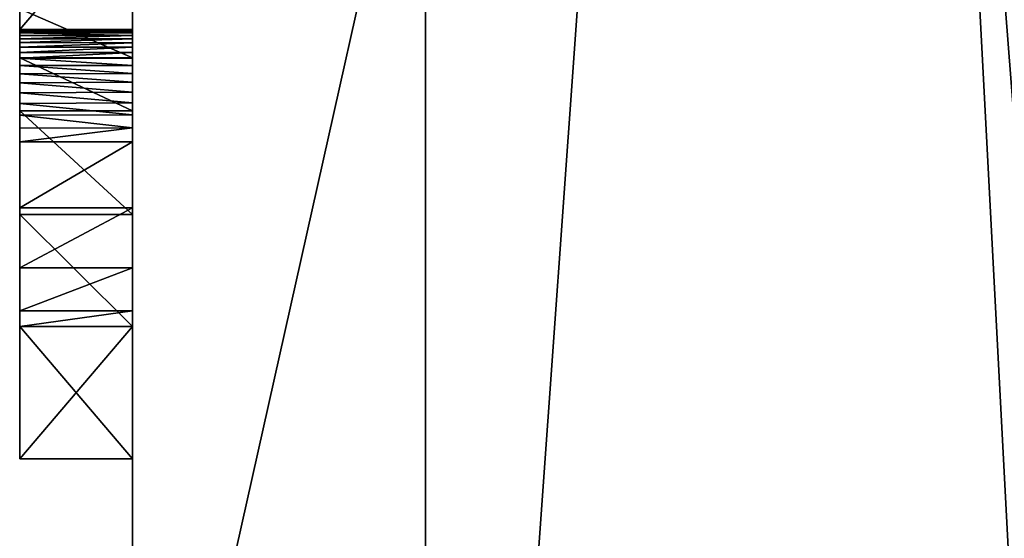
# Model space of a CAD drawing. Header units: millimetres. Extents: x -50 to 50, y -22 to 96.
# Tile 178 of 256: x -19.3 to -14.93, y 34.1 to 36.4. Entities that reach past the tile are written whole.
import ezdxf

# ---------------------------------------------------------------- set-up
doc = ezdxf.new("R2010")
doc.units = ezdxf.units.MM
doc.header["$LTSCALE"] = 65.185185
for name, color, linetype in [('1629', 7, 'CONTINUOUS'), ('1630', 7, 'CONTINUOUS'), ('1631', 7, 'CONTINUOUS'), ('1633', 7, 'CONTINUOUS'), ('1634', 7, 'CONTINUOUS'), ('1635', 7, 'CONTINUOUS'), ('2484', 7, 'CONTINUOUS'), ('2485', 7, 'CONTINUOUS'), ('2486', 7, 'CONTINUOUS'), ('2487', 7, 'CONTINUOUS'), ('2488', 7, 'CONTINUOUS'), ('2489', 7, 'CONTINUOUS'), ('2490', 7, 'CONTINUOUS'), ('2491', 7, 'CONTINUOUS'), ('2492', 7, 'CONTINUOUS'), ('2505', 7, 'CONTINUOUS'), ('2506', 7, 'CONTINUOUS'), ('2507', 7, 'CONTINUOUS'), ('2508', 7, 'CONTINUOUS'), ('92', 7, 'CONTINUOUS')]:
    doc.layers.add(name, color=color, linetype=linetype)

msp = doc.modelspace()

# ---------------------------------------------------------------- linework, layer by layer
at = {"layer": '1629', "color": 7, "linetype": 'CONTINUOUS', "true_color": 0xe0f2ff}
for points in [[(-18.8, 56.6144, 23.5), (-18.8, 32, 23.5), (-13.2936, 32, 36.7936), (-18.8, 56.6144, 23.5)], [(-13.2936, 56.6144, 36.7936), (-18.8, 56.6144, 23.5), (-13.2936, 32, 36.7936), (-13.2936, 56.6144, 36.7936)]]:
    msp.add_3dface(points, dxfattribs=at)
at = {"layer": '1630', "color": 7, "linetype": 'CONTINUOUS', "true_color": 0xe0f2ff}
for points in [[(-18.8, 32, 23.5), (-18.8, 56.6144, 23.5), (-18.8, 55, 22), (-18.8, 32, 23.5)], [(-18.8, 56.6144, -17.5), (-18.8, 32, -17.5), (-18.8, 34.4557, -7.0341), (-18.8, 56.6144, -17.5)], [(-18.8, 55, -16), (-18.8, 56.6144, -17.5), (-18.8, 34.4557, -7.0341), (-18.8, 55, -16)], [(-18.8, 32, 23.5), (-18.8, 55, 16), (-18.8, 55.6144, 13.5198), (-18.8, 32, 23.5)], [(-18.8, 52.6144, 13.5198), (-18.8, 32, 23.5), (-18.8, 55.6144, 13.5198), (-18.8, 52.6144, 13.5198)], [(-18.8, 32, 23.5), (-18.8, 55, 22), (-18.8, 55, 16), (-18.8, 32, 23.5)], [(-18.8, 55, -10), (-18.8, 55, -16), (-18.8, 34.4557, -7.0341), (-18.8, 55, -10)], [(-18.8, 55, -10), (-18.8, 34.4557, -7.0341), (-18.8, 45.3284, -8.25), (-18.8, 55, -10)], [(-18.8, 52.6144, 9.913), (-18.8, 32, 23.5), (-18.8, 52.6144, 10.5893), (-18.8, 52.6144, 9.913)], [(-18.8, 32, 23.5), (-18.8, 52.6144, 9.913), (-18.8, 45.2322, 9.5728), (-18.8, 32, 23.5)], [(-18.8, 52.6144, 10.5893), (-18.8, 32, 23.5), (-18.8, 52.6144, 12.8435), (-18.8, 52.6144, 10.5893)], [(-18.8, 52.6144, 12.8435), (-18.8, 32, 23.5), (-18.8, 52.6144, 13.5198), (-18.8, 52.6144, 12.8435)], [(-18.8, 34.4557, -7.0341), (-18.8, 35.9985, -7.1319), (-18.8, 45.3284, -8.25), (-18.8, 34.4557, -7.0341)], [(-18.8, 35.9985, -7.1319), (-18.8, 37.8131, -7.1319), (-18.8, 45.3284, -8.25), (-18.8, 35.9985, -7.1319)], [(-18.8, 45.0275, 9.5579), (-18.8, 32, 23.5), (-18.8, 45.2322, 9.5728), (-18.8, 45.0275, 9.5579)], [(-18.8, 44.7984, 9.5209), (-18.8, 32, 23.5), (-18.8, 45.0275, 9.5579), (-18.8, 44.7984, 9.5209)], [(-18.8, 42.4033, 8.3447), (-18.8, 32, 23.5), (-18.8, 44.7984, 9.0137), (-18.8, 42.4033, 8.3447)], [(-18.8, 44.7984, 9.0137), (-18.8, 32, 23.5), (-18.8, 44.7984, 9.5209), (-18.8, 44.7984, 9.0137)], [(-18.8, 40.7475, 8.3447), (-18.8, 32, 23.5), (-18.8, 42.4033, 8.3447), (-18.8, 40.7475, 8.3447)], [(-18.8, 38.8075, 8.3447), (-18.8, 32, 23.5), (-18.8, 40.7475, 8.3447), (-18.8, 38.8075, 8.3447)], [(-18.8, 38.614, 8.3278), (-18.8, 32, 23.5), (-18.8, 38.8075, 8.3447), (-18.8, 38.614, 8.3278)], [(-18.8, 38.4526, 8.2819), (-18.8, 32, 23.5), (-18.8, 38.614, 8.3278), (-18.8, 38.4526, 8.2819)], [(-18.8, 37.1242, 8.25), (-18.8, 32, 23.5), (-18.8, 38.4526, 8.2819), (-18.8, 37.1242, 8.25)], [(-18.8, 37.5389, -7.1028), (-18.8, 37.8131, -7.1319), (-18.8, 36.2344, -7.1063), (-18.8, 37.5389, -7.1028)], [(-18.8, 36.2344, -7.1063), (-18.8, 37.8131, -7.1319), (-18.8, 35.9985, -7.1319), (-18.8, 36.2344, -7.1063)], [(-18.8, 36.4506, -7.0311), (-18.8, 37.5389, -7.1028), (-18.8, 36.2344, -7.1063), (-18.8, 36.4506, -7.0311)], [(-18.8, 36.5377, 8.25), (-18.8, 32, 23.5), (-18.8, 37.1242, 8.25), (-18.8, 36.5377, 8.25)], [(-18.8, 36.359, -3.75), (-18.8, 32, 23.5), (-18.8, 36.9455, -3.75), (-18.8, 36.359, -3.75)], [(-18.8, 36.9455, -3.75), (-18.8, 32, 23.5), (-18.8, 36.5377, 3.75), (-18.8, 36.9455, -3.75)], [(-18.8, 36.5377, 4.9659), (-18.8, 32, 23.5), (-18.8, 36.5377, 8.25), (-18.8, 36.5377, 4.9659)], [(-18.8, 32, 23.5), (-18.8, 36.5377, 4.9659), (-18.8, 36.5377, 4.3977), (-18.8, 32, 23.5)], [(-18.8, 36.5377, 3.75), (-18.8, 32, 23.5), (-18.8, 36.5377, 4.3977), (-18.8, 36.5377, 3.75)], [(-18.8, 35.0423, -3.75), (-18.8, 32, 23.5), (-18.8, 36.359, -3.75), (-18.8, 35.0423, -3.75)], [(-18.8, 35.0423, -5.6105), (-18.8, 35.0423, -3.75), (-18.8, 36.359, -6.0412), (-18.8, 35.0423, -5.6105)], [(-18.8, 36.359, -6.0412), (-18.8, 35.0423, -3.75), (-18.8, 36.359, -3.75), (-18.8, 36.359, -6.0412)], [(-18.8, 35.1122, -6.0374), (-18.8, 35.0423, -5.6105), (-18.8, 36.359, -6.0412), (-18.8, 35.1122, -6.0374)], [(-18.8, 36.3574, -6.105), (-18.8, 35.1122, -6.0374), (-18.8, 36.359, -6.0412), (-18.8, 36.3574, -6.105)], [(-18.8, 36.3526, -6.1652), (-18.8, 35.1122, -6.0374), (-18.8, 36.3574, -6.105), (-18.8, 36.3526, -6.1652)], [(-18.8, 36.3445, -6.2219), (-18.8, 35.1122, -6.0374), (-18.8, 36.3526, -6.1652), (-18.8, 36.3445, -6.2219)], [(-18.8, 36.3332, -6.275), (-18.8, 35.1122, -6.0374), (-18.8, 36.3445, -6.2219), (-18.8, 36.3332, -6.275)], [(-18.8, 36.3187, -6.3243), (-18.8, 35.1122, -6.0374), (-18.8, 36.3332, -6.275), (-18.8, 36.3187, -6.3243)], [(-18.8, 35.3022, -6.3556), (-18.8, 35.1122, -6.0374), (-18.8, 36.3187, -6.3243), (-18.8, 35.3022, -6.3556)], [(-18.8, 36.3011, -6.3696), (-18.8, 35.3022, -6.3556), (-18.8, 36.3187, -6.3243), (-18.8, 36.3011, -6.3696)], [(-18.8, 36.2808, -6.4105), (-18.8, 35.3022, -6.3556), (-18.8, 36.3011, -6.3696), (-18.8, 36.2808, -6.4105)], [(-18.8, 36.2578, -6.4473), (-18.8, 35.3022, -6.3556), (-18.8, 36.2808, -6.4105), (-18.8, 36.2578, -6.4473)], [(-18.8, 36.2322, -6.4803), (-18.8, 35.3022, -6.3556), (-18.8, 36.2578, -6.4473), (-18.8, 36.2322, -6.4803)], [(-18.8, 36.2002, -6.5131), (-18.8, 35.3022, -6.3556), (-18.8, 36.2322, -6.4803), (-18.8, 36.2002, -6.5131)], [(-18.8, 36.1648, -6.5416), (-18.8, 35.3022, -6.3556), (-18.8, 36.2002, -6.5131), (-18.8, 36.1648, -6.5416)], [(-18.8, 35.5691, -6.5607), (-18.8, 35.3022, -6.3556), (-18.8, 36.1648, -6.5416), (-18.8, 35.5691, -6.5607)], [(-18.8, 36.1254, -6.5661), (-18.8, 35.5691, -6.5607), (-18.8, 36.1648, -6.5416), (-18.8, 36.1254, -6.5661)], [(-18.8, 36.0818, -6.5866), (-18.8, 35.5691, -6.5607), (-18.8, 36.1254, -6.5661), (-18.8, 36.0818, -6.5866)], [(-18.8, 36.0339, -6.6029), (-18.8, 35.5691, -6.5607), (-18.8, 36.0818, -6.5866), (-18.8, 36.0339, -6.6029)], [(-18.8, 35.9816, -6.6148), (-18.8, 35.5691, -6.5607), (-18.8, 36.0339, -6.6029), (-18.8, 35.9816, -6.6148)], [(-18.8, 35.9985, -7.1319), (-18.8, 34.4557, -7.0341), (-18.8, 35.0423, -7.0341), (-18.8, 35.9985, -7.1319)], [(-18.8, 35.5389, -7.0213), (-18.8, 35.9985, -7.1319), (-18.8, 35.0423, -7.0341), (-18.8, 35.5389, -7.0213)], [(-18.8, 35.9239, -6.6221), (-18.8, 35.5691, -6.5607), (-18.8, 35.9816, -6.6148), (-18.8, 35.9239, -6.6221)], [(-18.8, 35.861, -6.6247), (-18.8, 35.5691, -6.5607), (-18.8, 35.9239, -6.6221), (-18.8, 35.861, -6.6247)], [(-18.8, 35.0423, -6.6461), (-18.8, 35.5389, -7.0213), (-18.8, 35.0423, -7.0341), (-18.8, 35.0423, -6.6461)], [(-18.8, 34.4557, -3.75), (-18.8, 32, 23.5), (-18.8, 35.0423, -3.75), (-18.8, 34.4557, -3.75)], [(-18.8, 32, -17.5), (-18.8, 32, 23.5), (-18.8, 34.4557, -7.0341), (-18.8, 32, -17.5)], [(-18.8, 34.4557, -7.0341), (-18.8, 32, 23.5), (-18.8, 34.4557, -3.75), (-18.8, 34.4557, -7.0341)]]:
    msp.add_3dface(points, dxfattribs=at)
at = {"layer": '1631', "color": 7, "linetype": 'CONTINUOUS', "true_color": 0xe0f2ff}
for points in [[(-18.8, 32, -17.5), (-18.8, 56.6144, -17.5), (-13.2936, 56.6144, -30.7936), (-18.8, 32, -17.5)], [(-18.8, 32, -17.5), (-13.2936, 56.6144, -30.7936), (-13.2936, 32, -30.7936), (-18.8, 32, -17.5)]]:
    msp.add_3dface(points, dxfattribs=at)
at = {"layer": '1633', "color": 7, "linetype": 'CONTINUOUS', "true_color": 0xe0f2ff}
for points in [[(-17.5, 87.5, 23.5), (-13.199, 87.5, 34.9907), (-17.5, 27, 23.5), (-17.5, 87.5, 23.5)], [(-17.5, 27, 23.5), (-13.199, 87.5, 34.9907), (-12.3744, 27, 35.8744), (-17.5, 27, 23.5)]]:
    msp.add_3dface(points, dxfattribs=at)
at = {"layer": '1634', "color": 7, "linetype": 'CONTINUOUS', "true_color": 0xe0f2ff}
for points in [[(-17.5, 87.5, 23.5), (-17.5, 27, 23.5), (-17.5, 87.5, -17.5), (-17.5, 87.5, 23.5)], [(-17.5, 87.5, -17.5), (-17.5, 27, 23.5), (-17.5, 27, -17.5), (-17.5, 87.5, -17.5)]]:
    msp.add_3dface(points, dxfattribs=at)
at = {"layer": '1635', "color": 7, "linetype": 'CONTINUOUS', "true_color": 0xe0f2ff}
for points in [[(-17.5, 87.5, -17.5), (-17.5, 27, -17.5), (-12.3744, 27, -29.8744), (-17.5, 87.5, -17.5)], [(-17.5, 87.5, -17.5), (-12.3744, 27, -29.8744), (-12.3744, 87.5, -29.8744), (-17.5, 87.5, -17.5)]]:
    msp.add_3dface(points, dxfattribs=at)
at = {"layer": '2484', "color": 7, "linetype": 'CONTINUOUS', "true_color": 0x000000}
for points in [[(-19.3, 36.9455, -3.75), (-19.3, 36.4506, -7.0311), (-19.3, 36.359, -6.0412), (-19.3, 36.9455, -3.75)], [(-19.3, 36.359, -3.75), (-19.3, 36.9455, -3.75), (-19.3, 36.359, -6.0412), (-19.3, 36.359, -3.75)], [(-19.3, 36.4506, -7.0311), (-19.3, 36.2344, -7.1063), (-19.3, 36.3523, -6.1672), (-19.3, 36.4506, -7.0311)], [(-19.3, 36.359, -6.0412), (-19.3, 36.4506, -7.0311), (-19.3, 36.3572, -6.1064), (-19.3, 36.359, -6.0412)], [(-19.3, 36.3572, -6.1064), (-19.3, 36.4506, -7.0311), (-19.3, 36.3523, -6.1672), (-19.3, 36.3572, -6.1064)], [(-19.3, 36.3523, -6.1672), (-19.3, 36.2344, -7.1063), (-19.3, 36.3442, -6.2236), (-19.3, 36.3523, -6.1672)], [(-19.3, 36.3442, -6.2236), (-19.3, 36.2344, -7.1063), (-19.3, 36.333, -6.2758), (-19.3, 36.3442, -6.2236)], [(-19.3, 36.333, -6.2758), (-19.3, 36.2344, -7.1063), (-19.3, 36.3188, -6.324), (-19.3, 36.333, -6.2758)], [(-19.3, 36.3188, -6.324), (-19.3, 36.2344, -7.1063), (-19.3, 36.3016, -6.3685), (-19.3, 36.3188, -6.324)], [(-19.3, 36.3016, -6.3685), (-19.3, 36.2344, -7.1063), (-19.3, 36.2813, -6.4095), (-19.3, 36.3016, -6.3685)], [(-19.3, 36.2813, -6.4095), (-19.3, 36.2344, -7.1063), (-19.3, 36.2581, -6.4469), (-19.3, 36.2813, -6.4095)], [(-19.3, 36.2581, -6.4469), (-19.3, 36.2344, -7.1063), (-19.3, 36.2322, -6.4803), (-19.3, 36.2581, -6.4469)], [(-19.3, 36.2344, -7.1063), (-19.3, 35.9985, -7.1319), (-19.3, 36.2322, -6.4803), (-19.3, 36.2344, -7.1063)], [(-19.3, 36.2322, -6.4803), (-19.3, 35.9985, -7.1319), (-19.3, 36.1995, -6.5136), (-19.3, 36.2322, -6.4803)], [(-19.3, 36.1995, -6.5136), (-19.3, 35.9985, -7.1319), (-19.3, 36.1631, -6.5427), (-19.3, 36.1995, -6.5136)], [(-19.3, 36.1631, -6.5427), (-19.3, 35.9985, -7.1319), (-19.3, 36.123, -6.5674), (-19.3, 36.1631, -6.5427)], [(-19.3, 36.123, -6.5674), (-19.3, 35.9985, -7.1319), (-19.3, 36.0793, -6.5876), (-19.3, 36.123, -6.5674)], [(-19.3, 36.0793, -6.5876), (-19.3, 35.9985, -7.1319), (-19.3, 36.0316, -6.6036), (-19.3, 36.0793, -6.5876)], [(-19.3, 36.0316, -6.6036), (-19.3, 35.9985, -7.1319), (-19.3, 35.9796, -6.6152), (-19.3, 36.0316, -6.6036)], [(-19.3, 35.9985, -7.1319), (-19.3, 35.5398, -7.0218), (-19.3, 35.9796, -6.6152), (-19.3, 35.9985, -7.1319)], [(-19.3, 35.9796, -6.6152), (-19.3, 35.5398, -7.0218), (-19.3, 35.9227, -6.6222), (-19.3, 35.9796, -6.6152)], [(-19.3, 35.9227, -6.6222), (-19.3, 35.5398, -7.0218), (-19.3, 35.861, -6.6247), (-19.3, 35.9227, -6.6222)], [(-19.3, 35.861, -6.6247), (-19.3, 35.5398, -7.0218), (-19.3, 35.5691, -6.5607), (-19.3, 35.861, -6.6247)], [(-19.3, 35.5691, -6.5607), (-19.3, 35.5398, -7.0218), (-19.3, 35.3022, -6.3556), (-19.3, 35.5691, -6.5607)], [(-19.3, 35.5398, -7.0218), (-19.3, 35.0423, -6.6461), (-19.3, 35.3022, -6.3556), (-19.3, 35.5398, -7.0218)], [(-19.3, 35.3022, -6.3556), (-19.3, 35.0423, -6.6461), (-19.3, 35.1122, -6.0374), (-19.3, 35.3022, -6.3556)], [(-19.3, 35.1122, -6.0374), (-19.3, 35.0423, -6.6461), (-19.3, 35.0423, -5.6105), (-19.3, 35.1122, -6.0374)], [(-19.3, 35.0423, -7.0341), (-19.3, 34.4557, -7.0341), (-19.3, 35.0423, -6.6461), (-19.3, 35.0423, -7.0341)], [(-19.3, 35.0423, -6.6461), (-19.3, 34.4557, -7.0341), (-19.3, 35.0423, -5.6105), (-19.3, 35.0423, -6.6461)], [(-19.3, 35.0423, -5.6105), (-19.3, 34.4557, -7.0341), (-19.3, 35.0423, -3.75), (-19.3, 35.0423, -5.6105)], [(-19.3, 35.0423, -3.75), (-19.3, 34.4557, -7.0341), (-19.3, 34.4557, -3.75), (-19.3, 35.0423, -3.75)]]:
    msp.add_3dface(points, dxfattribs=at)
at = {"layer": '2485', "color": 7, "linetype": 'CONTINUOUS', "true_color": 0xe0f2ff}
for points in [[(-18.8, 34.4557, -7.0341), (-18.8, 34.4557, -3.75), (-19.3, 34.4557, -7.0341), (-18.8, 34.4557, -7.0341)], [(-19.3, 34.4557, -7.0341), (-18.8, 34.4557, -3.75), (-19.3, 34.4557, -3.75), (-19.3, 34.4557, -7.0341)]]:
    msp.add_3dface(points, dxfattribs=at)
at = {"layer": '2486', "color": 7, "linetype": 'CONTINUOUS', "true_color": 0xe0f2ff}
for points in [[(-18.8, 34.4557, -3.75), (-18.8, 35.0423, -3.75), (-19.3, 34.4557, -3.75), (-18.8, 34.4557, -3.75)], [(-18.8, 35.0423, -3.75), (-19.3, 35.0423, -3.75), (-19.3, 34.4557, -3.75), (-18.8, 35.0423, -3.75)]]:
    msp.add_3dface(points, dxfattribs=at)
at = {"layer": '2487', "color": 7, "linetype": 'CONTINUOUS', "true_color": 0xe0f2ff}
for points in [[(-18.8, 35.0423, -3.75), (-18.8, 35.0423, -5.6105), (-19.3, 35.0423, -3.75), (-18.8, 35.0423, -3.75)], [(-18.8, 35.0423, -5.6105), (-19.3, 35.0423, -5.6105), (-19.3, 35.0423, -3.75), (-18.8, 35.0423, -5.6105)]]:
    msp.add_3dface(points, dxfattribs=at)
at = {"layer": '2488', "color": 7, "linetype": 'CONTINUOUS', "true_color": 0xe0f2ff}
for points in [[(-18.8, 35.1122, -6.0374), (-18.8, 35.3022, -6.3556), (-19.3, 35.1122, -6.0374), (-18.8, 35.1122, -6.0374)], [(-18.8, 35.3022, -6.3556), (-19.3, 35.3022, -6.3556), (-19.3, 35.1122, -6.0374), (-18.8, 35.3022, -6.3556)], [(-18.8, 35.0423, -5.6105), (-18.8, 35.1122, -6.0374), (-19.3, 35.0423, -5.6105), (-18.8, 35.0423, -5.6105)], [(-18.8, 35.1122, -6.0374), (-19.3, 35.1122, -6.0374), (-19.3, 35.0423, -5.6105), (-18.8, 35.1122, -6.0374)]]:
    msp.add_3dface(points, dxfattribs=at)
at = {"layer": '2489', "color": 7, "linetype": 'CONTINUOUS', "true_color": 0xe0f2ff}
for points in [[(-18.8, 35.5691, -6.5607), (-18.8, 35.861, -6.6247), (-19.3, 35.5691, -6.5607), (-18.8, 35.5691, -6.5607)], [(-18.8, 35.861, -6.6247), (-19.3, 35.861, -6.6247), (-19.3, 35.5691, -6.5607), (-18.8, 35.861, -6.6247)], [(-18.8, 35.3022, -6.3556), (-18.8, 35.5691, -6.5607), (-19.3, 35.3022, -6.3556), (-18.8, 35.3022, -6.3556)], [(-18.8, 35.5691, -6.5607), (-19.3, 35.5691, -6.5607), (-19.3, 35.3022, -6.3556), (-18.8, 35.5691, -6.5607)]]:
    msp.add_3dface(points, dxfattribs=at)
at = {"layer": '2490', "color": 7, "linetype": 'CONTINUOUS', "true_color": 0xe0f2ff}
for points in [[(-18.8, 36.3574, -6.105), (-18.8, 36.359, -6.0412), (-19.3, 36.3572, -6.1064), (-18.8, 36.3574, -6.105)], [(-18.8, 36.359, -6.0412), (-19.3, 36.359, -6.0412), (-19.3, 36.3572, -6.1064), (-18.8, 36.359, -6.0412)], [(-18.8, 36.3526, -6.1652), (-18.8, 36.3574, -6.105), (-19.3, 36.3572, -6.1064), (-18.8, 36.3526, -6.1652)], [(-18.8, 36.3526, -6.1652), (-19.3, 36.3572, -6.1064), (-19.3, 36.3523, -6.1672), (-18.8, 36.3526, -6.1652)], [(-18.8, 36.3445, -6.2219), (-18.8, 36.3526, -6.1652), (-19.3, 36.3523, -6.1672), (-18.8, 36.3445, -6.2219)], [(-18.8, 36.3445, -6.2219), (-19.3, 36.3523, -6.1672), (-19.3, 36.3442, -6.2236), (-18.8, 36.3445, -6.2219)], [(-18.8, 36.3332, -6.275), (-18.8, 36.3445, -6.2219), (-19.3, 36.3442, -6.2236), (-18.8, 36.3332, -6.275)], [(-18.8, 36.3332, -6.275), (-19.3, 36.3442, -6.2236), (-19.3, 36.333, -6.2758), (-18.8, 36.3332, -6.275)], [(-18.8, 36.3187, -6.3243), (-18.8, 36.3332, -6.275), (-19.3, 36.3188, -6.324), (-18.8, 36.3187, -6.3243)], [(-18.8, 36.3332, -6.275), (-19.3, 36.333, -6.2758), (-19.3, 36.3188, -6.324), (-18.8, 36.3332, -6.275)], [(-18.8, 36.3187, -6.3243), (-19.3, 36.3188, -6.324), (-19.3, 36.3016, -6.3685), (-18.8, 36.3187, -6.3243)], [(-18.8, 36.3011, -6.3696), (-18.8, 36.3187, -6.3243), (-19.3, 36.3016, -6.3685), (-18.8, 36.3011, -6.3696)], [(-18.8, 36.3011, -6.3696), (-19.3, 36.3016, -6.3685), (-19.3, 36.2813, -6.4095), (-18.8, 36.3011, -6.3696)], [(-18.8, 36.2808, -6.4105), (-18.8, 36.3011, -6.3696), (-19.3, 36.2813, -6.4095), (-18.8, 36.2808, -6.4105)], [(-18.8, 36.2808, -6.4105), (-19.3, 36.2813, -6.4095), (-19.3, 36.2581, -6.4469), (-18.8, 36.2808, -6.4105)], [(-18.8, 36.2578, -6.4473), (-18.8, 36.2808, -6.4105), (-19.3, 36.2581, -6.4469), (-18.8, 36.2578, -6.4473)], [(-18.8, 36.2578, -6.4473), (-19.3, 36.2581, -6.4469), (-19.3, 36.2322, -6.4803), (-18.8, 36.2578, -6.4473)], [(-18.8, 36.2322, -6.4803), (-18.8, 36.2578, -6.4473), (-19.3, 36.2322, -6.4803), (-18.8, 36.2322, -6.4803)], [(-18.8, 36.2002, -6.5131), (-18.8, 36.2322, -6.4803), (-19.3, 36.2322, -6.4803), (-18.8, 36.2002, -6.5131)], [(-18.8, 36.2002, -6.5131), (-19.3, 36.2322, -6.4803), (-19.3, 36.1995, -6.5136), (-18.8, 36.2002, -6.5131)], [(-18.8, 36.1648, -6.5416), (-18.8, 36.2002, -6.5131), (-19.3, 36.1995, -6.5136), (-18.8, 36.1648, -6.5416)], [(-18.8, 36.1648, -6.5416), (-19.3, 36.1995, -6.5136), (-19.3, 36.1631, -6.5427), (-18.8, 36.1648, -6.5416)], [(-18.8, 36.1254, -6.5661), (-18.8, 36.1648, -6.5416), (-19.3, 36.1631, -6.5427), (-18.8, 36.1254, -6.5661)], [(-18.8, 36.1254, -6.5661), (-19.3, 36.1631, -6.5427), (-19.3, 36.123, -6.5674), (-18.8, 36.1254, -6.5661)], [(-18.8, 36.0818, -6.5866), (-18.8, 36.1254, -6.5661), (-19.3, 36.123, -6.5674), (-18.8, 36.0818, -6.5866)], [(-18.8, 36.0818, -6.5866), (-19.3, 36.123, -6.5674), (-19.3, 36.0793, -6.5876), (-18.8, 36.0818, -6.5866)], [(-18.8, 36.0339, -6.6029), (-18.8, 36.0818, -6.5866), (-19.3, 36.0793, -6.5876), (-18.8, 36.0339, -6.6029)], [(-18.8, 36.0339, -6.6029), (-19.3, 36.0793, -6.5876), (-19.3, 36.0316, -6.6036), (-18.8, 36.0339, -6.6029)], [(-18.8, 35.9816, -6.6148), (-18.8, 36.0339, -6.6029), (-19.3, 36.0316, -6.6036), (-18.8, 35.9816, -6.6148)], [(-18.8, 35.9816, -6.6148), (-19.3, 36.0316, -6.6036), (-19.3, 35.9796, -6.6152), (-18.8, 35.9816, -6.6148)], [(-18.8, 35.9239, -6.6221), (-18.8, 35.9816, -6.6148), (-19.3, 35.9796, -6.6152), (-18.8, 35.9239, -6.6221)], [(-18.8, 35.9239, -6.6221), (-19.3, 35.9796, -6.6152), (-19.3, 35.9227, -6.6222), (-18.8, 35.9239, -6.6221)], [(-18.8, 35.861, -6.6247), (-18.8, 35.9239, -6.6221), (-19.3, 35.861, -6.6247), (-18.8, 35.861, -6.6247)], [(-18.8, 35.9239, -6.6221), (-19.3, 35.9227, -6.6222), (-19.3, 35.861, -6.6247), (-18.8, 35.9239, -6.6221)]]:
    msp.add_3dface(points, dxfattribs=at)
at = {"layer": '2491', "color": 7, "linetype": 'CONTINUOUS', "true_color": 0xe0f2ff}
for points in [[(-18.8, 36.359, -6.0412), (-18.8, 36.359, -3.75), (-19.3, 36.359, -6.0412), (-18.8, 36.359, -6.0412)], [(-18.8, 36.359, -3.75), (-19.3, 36.359, -3.75), (-19.3, 36.359, -6.0412), (-18.8, 36.359, -3.75)]]:
    msp.add_3dface(points, dxfattribs=at)
at = {"layer": '2492', "color": 7, "linetype": 'CONTINUOUS', "true_color": 0xe0f2ff}
for points in [[(-18.8, 36.359, -3.75), (-18.8, 36.9455, -3.75), (-19.3, 36.359, -3.75), (-18.8, 36.359, -3.75)], [(-18.8, 36.9455, -3.75), (-19.3, 36.9455, -3.75), (-19.3, 36.359, -3.75), (-18.8, 36.9455, -3.75)]]:
    msp.add_3dface(points, dxfattribs=at)
at = {"layer": '2505', "color": 7, "linetype": 'CONTINUOUS', "true_color": 0xe0f2ff}
for points in [[(-18.8, 36.4506, -7.0311), (-18.8, 36.2344, -7.1063), (-19.3, 36.4506, -7.0311), (-18.8, 36.4506, -7.0311)], [(-18.8, 36.2344, -7.1063), (-19.3, 36.2344, -7.1063), (-19.3, 36.4506, -7.0311), (-18.8, 36.2344, -7.1063)], [(-18.8, 36.2344, -7.1063), (-18.8, 35.9985, -7.1319), (-19.3, 36.2344, -7.1063), (-18.8, 36.2344, -7.1063)], [(-18.8, 35.9985, -7.1319), (-19.3, 35.9985, -7.1319), (-19.3, 36.2344, -7.1063), (-18.8, 35.9985, -7.1319)]]:
    msp.add_3dface(points, dxfattribs=at)
at = {"layer": '2506', "color": 7, "linetype": 'CONTINUOUS', "true_color": 0xe0f2ff}
for points in [[(-18.8, 35.9985, -7.1319), (-18.8, 35.5389, -7.0213), (-19.3, 35.9985, -7.1319), (-18.8, 35.9985, -7.1319)], [(-18.8, 35.5389, -7.0213), (-19.3, 35.5398, -7.0218), (-19.3, 35.9985, -7.1319), (-18.8, 35.5389, -7.0213)], [(-18.8, 35.5389, -7.0213), (-18.8, 35.0423, -6.6461), (-19.3, 35.5398, -7.0218), (-18.8, 35.5389, -7.0213)], [(-18.8, 35.0423, -6.6461), (-19.3, 35.0423, -6.6461), (-19.3, 35.5398, -7.0218), (-18.8, 35.0423, -6.6461)]]:
    msp.add_3dface(points, dxfattribs=at)
at = {"layer": '2507', "color": 7, "linetype": 'CONTINUOUS', "true_color": 0xe0f2ff}
for points in [[(-18.8, 35.0423, -6.6461), (-18.8, 35.0423, -7.0341), (-19.3, 35.0423, -7.0341), (-18.8, 35.0423, -6.6461)], [(-18.8, 35.0423, -6.6461), (-19.3, 35.0423, -7.0341), (-19.3, 35.0423, -6.6461), (-18.8, 35.0423, -6.6461)]]:
    msp.add_3dface(points, dxfattribs=at)
at = {"layer": '2508', "color": 7, "linetype": 'CONTINUOUS', "true_color": 0xe0f2ff}
for points in [[(-18.8, 35.0423, -7.0341), (-18.8, 34.4557, -7.0341), (-19.3, 35.0423, -7.0341), (-18.8, 35.0423, -7.0341)], [(-18.8, 34.4557, -7.0341), (-19.3, 34.4557, -7.0341), (-19.3, 35.0423, -7.0341), (-18.8, 34.4557, -7.0341)]]:
    msp.add_3dface(points, dxfattribs=at)
at = {"layer": '92', "color": 7, "linetype": 'CONTINUOUS', "true_color": 0xf2c12d}
for points in [[(-14.3616, 23.5, -23.3306), (-13.9245, 23.5, -10.6913), (-15.2819, 41, -20.0909), (-14.3616, 23.5, -23.3306)], [(-12.4735, 41, -26.7012), (-14.3616, 23.5, -23.3306), (-15.2819, 41, -20.0909), (-12.4735, 41, -26.7012)], [(-15.2819, 41, -20.0909), (-13.9245, 23.5, -10.6913), (-14.8092, 41, -12.9242), (-15.2819, 41, -20.0909)]]:
    msp.add_3dface(points, dxfattribs=at)

doc.saveas('drawing.dxf')
